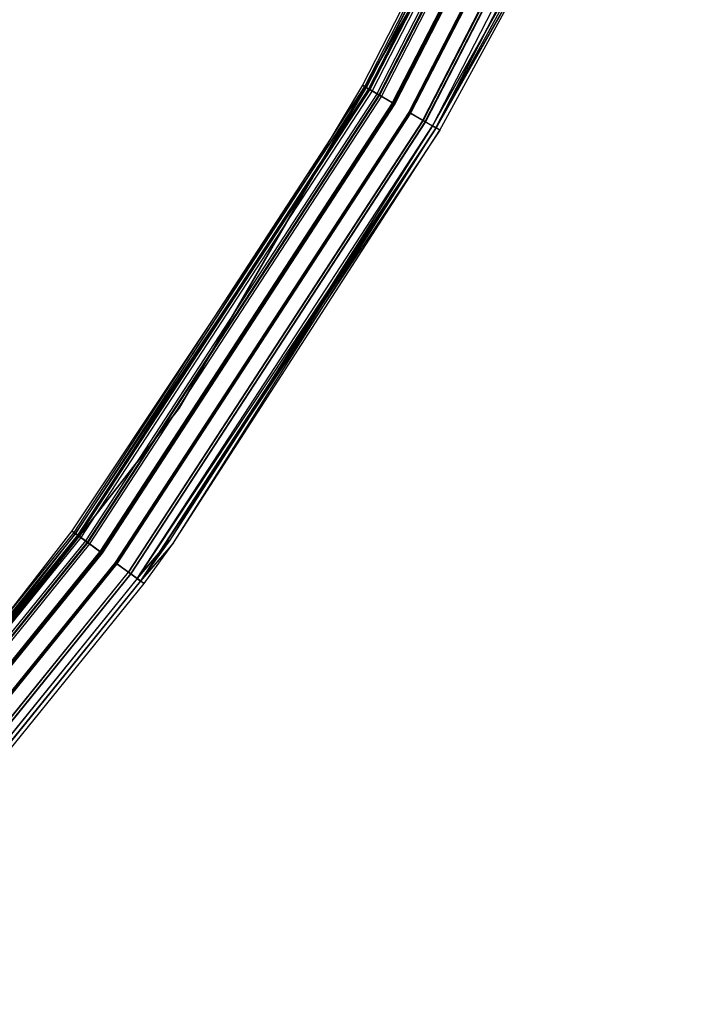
# Model space of a CAD drawing. Extents: x -22.9 to 23, y 4.7 to 50.6.
# Tile 78 of 95: x 18 to 20.9, y 12.3 to 16.6. Entities that reach past the tile are written whole.
import ezdxf

# ---------------------------------------------------------------- set-up
doc = ezdxf.new("R2010")
doc.units = 0
doc.header["$LTSCALE"] = 2.54
doc.layers.get('0').update_dxf_attribs({"linetype": 'CONTINUOUS'})

# ---------------------------------------------------------------- blocks, each defined once
blk = doc.blocks.new('HOTEL-MOOD-11783-11791_STL')
at = {"color": 0}
for p, q in [((20.5829, 18.4166, 1.7961), (19.5219, 16.3517, 1.7961)), ((20.5829, 18.4166, 1.7961), (19.5219, 16.3517, 1.7961)), ((19.5323, 16.3457, 31.8049), (20.5939, 18.4117, 31.8049)), ((19.5323, 16.3457, 31.8049), (20.5939, 18.4117, 31.8049)), ((19.5387, 16.342, 1.7115), (20.6006, 18.4087, 1.7115)), ((19.5387, 16.342, 1.7115), (20.6006, 18.4087, 1.7115)), ((19.5392, 16.3417, 1.7961), (20.6011, 18.4084, 1.7961)), ((19.5392, 16.3417, 1.7961), (20.6011, 18.4084, 1.7961)), ((20.6109, 18.404, 31.887), (19.5485, 16.3363, 31.887)), ((20.6109, 18.404, 31.887), (19.5485, 16.3363, 31.887)), ((20.6121, 18.4035, 31.8049), (19.5496, 16.3356, 31.8049)), ((20.6121, 18.4035, 31.8049), (19.5496, 16.3356, 31.8049)), ((20.617, 18.4013, 1.7202), (19.5542, 16.3329, 1.7202)), ((20.617, 18.4013, 1.7202), (19.5542, 16.3329, 1.7202)), ((20.6274, 18.3966, 31.8783), (19.5641, 16.3272, 31.8783)), ((20.6274, 18.3966, 31.8783), (19.5641, 16.3272, 31.8783)), ((19.5855, 16.3148, 1.6437), (20.65, 18.3864, 1.6437)), ((19.5855, 16.3148, 1.6437), (20.65, 18.3864, 1.6437)), ((20.6588, 18.3824, 31.9528), (19.5939, 16.3099, 31.9528)), ((20.6588, 18.3824, 31.9528), (19.5939, 16.3099, 31.9528)), ((20.6613, 18.3813, 1.6593), (19.5963, 16.3085, 1.6593)), ((20.6613, 18.3813, 1.6593), (19.5963, 16.3085, 1.6593)), ((20.6701, 18.3773, 31.9371), (19.6047, 16.3037, 31.9371)), ((20.6701, 18.3773, 31.9371), (19.6047, 16.3037, 31.9371)), ((19.6532, 16.2755, 1.6061), (20.7213, 18.3543, 1.6061)), ((19.6532, 16.2755, 1.6061), (20.7213, 18.3543, 1.6061)), ((20.7253, 18.3525, 1.6256), (19.657, 16.2733, 1.6256)), ((20.7253, 18.3525, 1.6256), (19.657, 16.2733, 1.6256)), ((20.7279, 18.3513, 31.9893), (19.6594, 16.2719, 31.9893)), ((20.7279, 18.3513, 31.9893), (19.6594, 16.2719, 31.9893)), ((20.7319, 18.3495, 31.9698), (19.6633, 16.2696, 31.9698)), ((20.7319, 18.3495, 31.9698), (19.6633, 16.2696, 31.9698)), ((20.7964, 18.3205, 1.6256), (19.7244, 16.2341, 1.6256)), ((20.7964, 18.3205, 1.6256), (19.7244, 16.2341, 1.6256)), ((19.7282, 16.2319, 1.6061), (20.8004, 18.3187, 1.6061)), ((19.7282, 16.2319, 1.6061), (20.8004, 18.3187, 1.6061)), ((20.8005, 18.3186, 31.9698), (19.7283, 16.2318, 31.9698)), ((20.8005, 18.3186, 31.9698), (19.7283, 16.2318, 31.9698)), ((20.8046, 18.3168, 31.9893), (19.7322, 16.2296, 31.9893)), ((20.8046, 18.3168, 31.9893), (19.7322, 16.2296, 31.9893)), ((19.785, 16.1989, 1.6595), (20.8603, 18.2917, 1.6595)), ((19.785, 16.1989, 1.6595), (20.8603, 18.2917, 1.6595)), ((20.8624, 18.2908, 31.9371), (19.787, 16.1978, 31.9371)), ((20.8624, 18.2908, 31.9371), (19.787, 16.1978, 31.9371)), ((19.7958, 16.1926, 1.6438), (20.8717, 18.2866, 1.6438)), ((19.7958, 16.1926, 1.6438), (20.8717, 18.2866, 1.6438)), ((20.8737, 18.2856, 31.9528), (19.7977, 16.1915, 31.9528)), ((20.8737, 18.2856, 31.9528), (19.7977, 16.1915, 31.9528)), ((20.9046, 18.2717, 1.7204), (19.827, 16.1745, 1.7204)), ((20.9046, 18.2717, 1.7204), (19.827, 16.1745, 1.7204)), ((20.9051, 18.2715, 31.8783), (19.8275, 16.1742, 31.8783)), ((20.9051, 18.2715, 31.8783), (19.8275, 16.1742, 31.8783)), ((19.8426, 16.1655, 1.7117), (20.921, 18.2643, 1.7117)), ((19.8426, 16.1655, 1.7117), (20.921, 18.2643, 1.7117)), ((20.9216, 18.2641, 31.887), (19.8431, 16.1652, 31.887)), ((20.9216, 18.2641, 31.887), (19.8431, 16.1652, 31.887)), ((18.7232, 14.9431, 1.8265), (20.2986, 17.6717, 1.8265)), ((20.2986, 17.6717, 1.8065), (18.7232, 14.9431, 1.8065)), ((18.7232, 14.9431, 1.8265), (20.2986, 17.6717, 1.8265)), ((20.2986, 17.6717, 1.8065), (18.7232, 14.9431, 1.8065)), ((20.4208, 17.2258, 1.7963), (19.827, 16.1745, 1.7204)), ((20.4208, 17.2258, 1.7963), (19.827, 16.1745, 1.7204)), ((19.8275, 16.1742, 31.8783), (20.4208, 17.2258, 31.8049)), ((19.8275, 16.1742, 31.8783), (20.4208, 17.2258, 31.8049)), ((20.4208, 17.2258, 31.8049), (19.842, 16.1658, 31.8049)), ((20.4208, 17.2258, 1.7963), (19.842, 16.1658, 1.7963)), ((20.4208, 17.2258, 31.8049), (19.842, 16.1658, 31.8049)), ((20.4208, 17.2258, 1.7963), (19.842, 16.1658, 1.7963)), ((19.8426, 16.1655, 1.7117), (20.4386, 17.2166, 1.7963)), ((19.8426, 16.1655, 1.7117), (20.4386, 17.2166, 1.7963)), ((20.4386, 17.2166, 31.8049), (19.8431, 16.1652, 31.887)), ((20.4386, 17.2166, 31.8049), (19.8431, 16.1652, 31.887)), ((19.8593, 16.1558, 31.8049), (20.4386, 17.2166, 31.8049)), ((19.8593, 16.1558, 1.7963), (20.4386, 17.2166, 1.7963)), ((19.8593, 16.1558, 31.8049), (20.4386, 17.2166, 31.8049)), ((19.8593, 16.1558, 1.7963), (20.4386, 17.2166, 1.7963)), ((18.264, 14.3998, 31.8049), (19.5323, 16.3457, 31.8049)), ((18.264, 14.3998, 31.8049), (19.5323, 16.3457, 31.8049)), ((19.5387, 16.342, 1.7115), (18.2699, 14.3955, 1.7115)), ((19.5387, 16.342, 1.7115), (18.2699, 14.3955, 1.7115)), ((19.5485, 16.3363, 31.887), (18.2791, 14.3888, 31.887)), ((19.5485, 16.3363, 31.887), (18.2791, 14.3888, 31.887)), ((19.5496, 16.3356, 31.8049), (18.2802, 14.388, 31.8049)), ((19.5496, 16.3356, 31.8049), (18.2802, 14.388, 31.8049)), ((19.5542, 16.3329, 1.7202), (18.2845, 14.3849, 1.7202)), ((19.5542, 16.3329, 1.7202), (18.2845, 14.3849, 1.7202)), ((19.5641, 16.3272, 31.8783), (18.2937, 14.3782, 31.8783)), ((19.5641, 16.3272, 31.8783), (18.2937, 14.3782, 31.8783)), ((19.5219, 16.3517, 1.7961), (19.2873, 15.9571, 1.7961)), ((19.5219, 16.3517, 1.7961), (19.2873, 15.9571, 1.7961)), ((19.5387, 16.342, 1.7115), (19.2873, 15.9571, 1.7961)), ((19.5387, 16.342, 1.7115), (19.2873, 15.9571, 1.7961)), ((19.3044, 15.9467, 1.7961), (19.5392, 16.3417, 1.7961)), ((19.3044, 15.9467, 1.7961), (19.5392, 16.3417, 1.7961)), ((19.3044, 15.9467, 1.7961), (19.5542, 16.3329, 1.7202)), ((19.3044, 15.9467, 1.7961), (19.5542, 16.3329, 1.7202)), ((19.5392, 16.3417, 1.7961), (19.5219, 16.3517, 1.7961)), ((19.5392, 16.3417, 1.7961), (19.5219, 16.3517, 1.7961)), ((19.5219, 16.3517, 1.7961), (19.5387, 16.342, 1.7115)), ((19.5219, 16.3517, 1.7961), (19.5387, 16.342, 1.7115)), ((19.5323, 16.3457, 31.8049), (19.5485, 16.3363, 31.887)), ((19.5323, 16.3457, 31.8049), (19.5485, 16.3363, 31.887)), ((19.5387, 16.342, 1.7115), (19.5855, 16.3148, 1.6437)), ((19.5387, 16.342, 1.7115), (19.5855, 16.3148, 1.6437)), ((19.5392, 16.3417, 1.7961), (19.5542, 16.3329, 1.7202)), ((19.5392, 16.3417, 1.7961), (19.5542, 16.3329, 1.7202)), ((19.5485, 16.3363, 31.887), (19.5939, 16.3099, 31.9528)), ((19.5485, 16.3363, 31.887), (19.5939, 16.3099, 31.9528)), ((19.5496, 16.3356, 31.8049), (19.5641, 16.3272, 31.8783)), ((19.5496, 16.3356, 31.8049), (19.5641, 16.3272, 31.8783)), ((19.5963, 16.3085, 1.6593), (19.5542, 16.3329, 1.7202)), ((19.5963, 16.3085, 1.6593), (19.5542, 16.3329, 1.7202)), ((19.5641, 16.3272, 31.8783), (19.6047, 16.3037, 31.9371)), ((19.5641, 16.3272, 31.8783), (19.6047, 16.3037, 31.9371)), ((19.5855, 16.3148, 1.6437), (18.3137, 14.3636, 1.6437)), ((19.5855, 16.3148, 1.6437), (18.3137, 14.3636, 1.6437)), ((19.5939, 16.3099, 31.9528), (18.3215, 14.3579, 31.9528)), ((19.5939, 16.3099, 31.9528), (18.3215, 14.3579, 31.9528)), ((19.5963, 16.3085, 1.6593), (18.3238, 14.3562, 1.6593)), ((19.5963, 16.3085, 1.6593), (18.3238, 14.3562, 1.6593)), ((19.6047, 16.3037, 31.9371), (18.3316, 14.3506, 31.9371)), ((19.6047, 16.3037, 31.9371), (18.3316, 14.3506, 31.9371)), ((19.5855, 16.3148, 1.6437), (19.6532, 16.2755, 1.6061)), ((19.5855, 16.3148, 1.6437), (19.6532, 16.2755, 1.6061)), ((19.5939, 16.3099, 31.9528), (19.6594, 16.2719, 31.9893)), ((19.5939, 16.3099, 31.9528), (19.6594, 16.2719, 31.9893)), ((19.657, 16.2733, 1.6256), (19.5963, 16.3085, 1.6593)), ((19.657, 16.2733, 1.6256), (19.5963, 16.3085, 1.6593)), ((19.6047, 16.3037, 31.9371), (19.6633, 16.2696, 31.9698)), ((19.6047, 16.3037, 31.9371), (19.6633, 16.2696, 31.9698)), ((19.6532, 16.2755, 1.6061), (18.377, 14.3175, 1.6061)), ((19.6532, 16.2755, 1.6061), (18.377, 14.3175, 1.6061)), ((19.657, 16.2733, 1.6256), (18.3806, 14.3149, 1.6256)), ((19.657, 16.2733, 1.6256), (18.3806, 14.3149, 1.6256)), ((19.6594, 16.2719, 31.9893), (18.3828, 14.3133, 31.9893)), ((19.6594, 16.2719, 31.9893), (18.3828, 14.3133, 31.9893)), ((19.6633, 16.2696, 31.9698), (18.3864, 14.3107, 31.9698)), ((19.6633, 16.2696, 31.9698), (18.3864, 14.3107, 31.9698)), ((19.7244, 16.2341, 1.6256), (18.4435, 14.2691, 1.6256)), ((19.7244, 16.2341, 1.6256), (18.4435, 14.2691, 1.6256)), ((19.7282, 16.2319, 1.6061), (18.4471, 14.2665, 1.6061)), ((19.7282, 16.2319, 1.6061), (18.4471, 14.2665, 1.6061)), ((19.7283, 16.2318, 31.9698), (18.4473, 14.2664, 31.9698)), ((19.7283, 16.2318, 31.9698), (18.4473, 14.2664, 31.9698)), ((19.7322, 16.2296, 31.9893), (18.4509, 14.2638, 31.9893)), ((19.7322, 16.2296, 31.9893), (18.4509, 14.2638, 31.9893)), ((19.785, 16.1989, 1.6595), (18.5003, 14.2278, 1.6595)), ((19.785, 16.1989, 1.6595), (18.5003, 14.2278, 1.6595)), ((19.787, 16.1978, 31.9371), (18.5021, 14.2265, 31.9371)), ((19.787, 16.1978, 31.9371), (18.5021, 14.2265, 31.9371)), ((19.785, 16.1989, 1.6595), (19.7244, 16.2341, 1.6256)), ((19.785, 16.1989, 1.6595), (19.7244, 16.2341, 1.6256)), ((19.7282, 16.2319, 1.6061), (19.7958, 16.1926, 1.6438)), ((19.7282, 16.2319, 1.6061), (19.7958, 16.1926, 1.6438)), ((19.7283, 16.2318, 31.9698), (19.787, 16.1978, 31.9371)), ((19.7283, 16.2318, 31.9698), (19.787, 16.1978, 31.9371)), ((19.7322, 16.2296, 31.9893), (19.7977, 16.1915, 31.9528)), ((19.7322, 16.2296, 31.9893), (19.7977, 16.1915, 31.9528)), ((19.785, 16.1989, 1.6595), (19.827, 16.1745, 1.7204)), ((19.785, 16.1989, 1.6595), (19.827, 16.1745, 1.7204)), ((19.787, 16.1978, 31.9371), (19.8275, 16.1742, 31.8783)), ((19.787, 16.1978, 31.9371), (19.8275, 16.1742, 31.8783)), ((19.7958, 16.1926, 1.6438), (18.5104, 14.2205, 1.6438)), ((19.7958, 16.1926, 1.6438), (18.5104, 14.2205, 1.6438)), ((19.7977, 16.1915, 31.9528), (18.5122, 14.2192, 31.9528)), ((19.7977, 16.1915, 31.9528), (18.5122, 14.2192, 31.9528)), ((18.5395, 14.1992, 1.7204), (19.827, 16.1745, 1.7204)), ((18.5395, 14.1992, 1.7204), (19.827, 16.1745, 1.7204)), ((18.54, 14.1989, 31.8783), (19.8275, 16.1742, 31.8783)), ((18.54, 14.1989, 31.8783), (19.8275, 16.1742, 31.8783)), ((19.842, 16.1658, 31.8049), (18.54, 14.1989, 31.8783)), ((19.842, 16.1658, 31.8049), (18.54, 14.1989, 31.8783)), ((19.8426, 16.1655, 1.7117), (18.5541, 14.1886, 1.7117)), ((19.8426, 16.1655, 1.7117), (18.5541, 14.1886, 1.7117)), ((19.8593, 16.1558, 1.7963), (18.5541, 14.1886, 1.7117)), ((19.8593, 16.1558, 1.7963), (18.5541, 14.1886, 1.7117)), ((19.8431, 16.1652, 31.887), (18.5546, 14.1883, 31.887)), ((19.8431, 16.1652, 31.887), (18.5546, 14.1883, 31.887)), ((19.827, 16.1745, 1.7204), (18.6819, 14.3672, 1.7963)), ((19.827, 16.1745, 1.7204), (18.6819, 14.3672, 1.7963)), ((19.842, 16.1658, 31.8049), (18.6819, 14.3672, 31.8049)), ((19.842, 16.1658, 1.7963), (18.6819, 14.3672, 1.7963)), ((19.842, 16.1658, 31.8049), (18.6819, 14.3672, 31.8049)), ((19.842, 16.1658, 1.7963), (18.6819, 14.3672, 1.7963)), ((18.6982, 14.3556, 31.8049), (19.8431, 16.1652, 31.887)), ((18.6982, 14.3556, 31.8049), (19.8431, 16.1652, 31.887)), ((18.6982, 14.3556, 31.8049), (19.8593, 16.1558, 31.8049)), ((18.6982, 14.3556, 1.7963), (19.8593, 16.1558, 1.7963)), ((18.6982, 14.3556, 31.8049), (19.8593, 16.1558, 31.8049)), ((18.6982, 14.3556, 1.7963), (19.8593, 16.1558, 1.7963)), ((19.7958, 16.1926, 1.6438), (19.8426, 16.1655, 1.7117)), ((19.7958, 16.1926, 1.6438), (19.8426, 16.1655, 1.7117)), ((19.7977, 16.1915, 31.9528), (19.8431, 16.1652, 31.887)), ((19.7977, 16.1915, 31.9528), (19.8431, 16.1652, 31.887)), ((19.842, 16.1658, 1.7963), (19.827, 16.1745, 1.7204)), ((19.842, 16.1658, 1.7963), (19.827, 16.1745, 1.7204)), ((19.842, 16.1658, 31.8049), (19.8275, 16.1742, 31.8783)), ((19.842, 16.1658, 31.8049), (19.8275, 16.1742, 31.8783)), ((19.842, 16.1658, 1.7963), (19.842, 16.1658, 31.8049)), ((19.842, 16.1658, 1.7963), (19.842, 16.1658, 31.8049)), ((19.8593, 16.1558, 1.7963), (19.8426, 16.1655, 1.7117)), ((19.8593, 16.1558, 1.7963), (19.8426, 16.1655, 1.7117)), ((19.8593, 16.1558, 31.8049), (19.8431, 16.1652, 31.887)), ((19.8593, 16.1558, 31.8049), (19.8431, 16.1652, 31.887)), ((19.8593, 16.1558, 1.7963), (19.8593, 16.1558, 31.8049)), ((19.8593, 16.1558, 1.7963), (19.8593, 16.1558, 31.8049)), ((19.2873, 15.9571, 1.7961), (18.2542, 14.4069, 1.7961)), ((19.2873, 15.9571, 1.7961), (18.2542, 14.4069, 1.7961)), ((19.2873, 15.9571, 1.7961), (18.2699, 14.3955, 1.7115)), ((19.2873, 15.9571, 1.7961), (18.2699, 14.3955, 1.7115)), ((18.2704, 14.3951, 1.7961), (19.3044, 15.9467, 1.7961)), ((18.2704, 14.3951, 1.7961), (19.3044, 15.9467, 1.7961)), ((19.3044, 15.9467, 1.7961), (18.2845, 14.3849, 1.7202)), ((19.3044, 15.9467, 1.7961), (18.2845, 14.3849, 1.7202)), ((16.7834, 12.4602, 1.8265), (18.7232, 14.9431, 1.8265)), ((18.7232, 14.9431, 1.8065), (16.7834, 12.4602, 1.8065)), ((16.7834, 12.4602, 1.8265), (18.7232, 14.9431, 1.8265)), ((18.7232, 14.9431, 1.8065), (16.7834, 12.4602, 1.8065)), ((18.7232, 14.9431, 1.8265), (18.7232, 14.9431, 1.8065)), ((18.7232, 14.9431, 1.8265), (18.7232, 14.9431, 1.8065)), ((16.8023, 12.5946, 31.8049), (18.264, 14.3998, 31.8049)), ((16.8023, 12.5946, 31.8049), (18.264, 14.3998, 31.8049)), ((18.2699, 14.3955, 1.7115), (16.8077, 12.5897, 1.7115)), ((18.2699, 14.3955, 1.7115), (16.8077, 12.5897, 1.7115)), ((18.2542, 14.4069, 1.7961), (17.3758, 13.2771, 1.7961)), ((18.2542, 14.4069, 1.7961), (17.3758, 13.2771, 1.7961)), ((18.2699, 14.3955, 1.7115), (17.3758, 13.2771, 1.7961)), ((18.2699, 14.3955, 1.7115), (17.3758, 13.2771, 1.7961)), ((17.3912, 13.2643, 1.7961), (18.2704, 14.3951, 1.7961)), ((17.3912, 13.2643, 1.7961), (18.2704, 14.3951, 1.7961)), ((18.2542, 14.4069, 1.7961), (18.2699, 14.3955, 1.7115)), ((18.2542, 14.4069, 1.7961), (18.2699, 14.3955, 1.7115)), ((18.264, 14.3998, 31.8049), (18.2791, 14.3888, 31.887)), ((18.264, 14.3998, 31.8049), (18.2791, 14.3888, 31.887)), ((18.3137, 14.3636, 1.6437), (18.2699, 14.3955, 1.7115)), ((18.3137, 14.3636, 1.6437), (18.2699, 14.3955, 1.7115)), ((18.2704, 14.3951, 1.7961), (18.2845, 14.3849, 1.7202)), ((18.2704, 14.3951, 1.7961), (18.2845, 14.3849, 1.7202)), ((18.2791, 14.3888, 31.887), (16.8162, 12.5821, 31.887)), ((18.2791, 14.3888, 31.887), (16.8162, 12.5821, 31.887)), ((18.2802, 14.388, 31.8049), (16.8172, 12.5812, 31.8049)), ((18.2802, 14.388, 31.8049), (16.8172, 12.5812, 31.8049)), ((18.2845, 14.3849, 1.7202), (16.8211, 12.5777, 1.7202)), ((18.2845, 14.3849, 1.7202), (16.8211, 12.5777, 1.7202)), ((18.2937, 14.3782, 31.8783), (16.8296, 12.57, 31.8783)), ((18.2937, 14.3782, 31.8783), (16.8296, 12.57, 31.8783)), ((18.3137, 14.3636, 1.6437), (16.848, 12.5535, 1.6437)), ((18.3137, 14.3636, 1.6437), (16.848, 12.5535, 1.6437)), ((18.3215, 14.3579, 31.9528), (16.8552, 12.547, 31.9528)), ((18.3215, 14.3579, 31.9528), (16.8552, 12.547, 31.9528)), ((18.3238, 14.3562, 1.6593), (16.8573, 12.5452, 1.6593)), ((18.3238, 14.3562, 1.6593), (16.8573, 12.5452, 1.6593)), ((18.3316, 14.3506, 31.9371), (16.8645, 12.5387, 31.9371)), ((18.3316, 14.3506, 31.9371), (16.8645, 12.5387, 31.9371)), ((18.2845, 14.3849, 1.7202), (17.3912, 13.2643, 1.7961)), ((18.2845, 14.3849, 1.7202), (17.3912, 13.2643, 1.7961)), ((18.2791, 14.3888, 31.887), (18.3215, 14.3579, 31.9528)), ((18.2791, 14.3888, 31.887), (18.3215, 14.3579, 31.9528)), ((18.2802, 14.388, 31.8049), (18.2937, 14.3782, 31.8783)), ((18.2802, 14.388, 31.8049), (18.2937, 14.3782, 31.8783)), ((18.3238, 14.3562, 1.6593), (18.2845, 14.3849, 1.7202)), ((18.3238, 14.3562, 1.6593), (18.2845, 14.3849, 1.7202)), ((18.2937, 14.3782, 31.8783), (18.3316, 14.3506, 31.9371)), ((18.2937, 14.3782, 31.8783), (18.3316, 14.3506, 31.9371)), ((18.377, 14.3175, 1.6061), (18.3137, 14.3636, 1.6437)), ((18.377, 14.3175, 1.6061), (18.3137, 14.3636, 1.6437)), ((18.3215, 14.3579, 31.9528), (18.3828, 14.3133, 31.9893)), ((18.3215, 14.3579, 31.9528), (18.3828, 14.3133, 31.9893)), ((18.3806, 14.3149, 1.6256), (18.3238, 14.3562, 1.6593)), ((18.3806, 14.3149, 1.6256), (18.3238, 14.3562, 1.6593)), ((18.3316, 14.3506, 31.9371), (18.3864, 14.3107, 31.9698)), ((18.3316, 14.3506, 31.9371), (18.3864, 14.3107, 31.9698)), ((18.5395, 14.1992, 1.7204), (18.6819, 14.3672, 1.7963)), ((18.5395, 14.1992, 1.7204), (18.6819, 14.3672, 1.7963)), ((18.6819, 14.3672, 31.8049), (18.54, 14.1989, 31.8783)), ((18.6819, 14.3672, 31.8049), (18.54, 14.1989, 31.8783)), ((18.6819, 14.3672, 31.8049), (18.5535, 14.189, 31.8049)), ((18.6819, 14.3672, 1.7963), (18.5535, 14.189, 1.7963)), ((18.6819, 14.3672, 31.8049), (18.5535, 14.189, 31.8049)), ((18.6819, 14.3672, 1.7963), (18.5535, 14.189, 1.7963)), ((18.6982, 14.3556, 1.7963), (18.5541, 14.1886, 1.7117)), ((18.6982, 14.3556, 1.7963), (18.5541, 14.1886, 1.7117)), ((18.6982, 14.3556, 31.8049), (18.5546, 14.1883, 31.887)), ((18.6982, 14.3556, 31.8049), (18.5546, 14.1883, 31.887)), ((18.5697, 14.1773, 31.8049), (18.6982, 14.3556, 31.8049)), ((18.5697, 14.1773, 1.7963), (18.6982, 14.3556, 1.7963)), ((18.5697, 14.1773, 31.8049), (18.6982, 14.3556, 31.8049)), ((18.5697, 14.1773, 1.7963), (18.6982, 14.3556, 1.7963)), ((18.6819, 14.3672, 1.7963), (18.6819, 14.3672, 31.8049)), ((18.6819, 14.3672, 1.7963), (18.6819, 14.3672, 31.8049)), ((18.6982, 14.3556, 1.7963), (18.6982, 14.3556, 31.8049)), ((18.6982, 14.3556, 1.7963), (18.6982, 14.3556, 31.8049)), ((18.377, 14.3175, 1.6061), (16.9062, 12.5012, 1.6061)), ((18.377, 14.3175, 1.6061), (16.9062, 12.5012, 1.6061)), ((18.3806, 14.3149, 1.6256), (16.9095, 12.4982, 1.6256)), ((18.3806, 14.3149, 1.6256), (16.9095, 12.4982, 1.6256)), ((18.3828, 14.3133, 31.9893), (16.9116, 12.4963, 31.9893)), ((18.3828, 14.3133, 31.9893), (16.9116, 12.4963, 31.9893)), ((18.3864, 14.3107, 31.9698), (16.9149, 12.4934, 31.9698)), ((18.3864, 14.3107, 31.9698), (16.9149, 12.4934, 31.9698)), ((18.4435, 14.2691, 1.6256), (16.9675, 12.4462, 1.6256)), ((18.4435, 14.2691, 1.6256), (16.9675, 12.4462, 1.6256)), ((18.4471, 14.2665, 1.6061), (16.9708, 12.4432, 1.6061)), ((18.4471, 14.2665, 1.6061), (16.9708, 12.4432, 1.6061)), ((18.4473, 14.2664, 31.9698), (16.9709, 12.4431, 31.9698)), ((18.4473, 14.2664, 31.9698), (16.9709, 12.4431, 31.9698)), ((18.4509, 14.2638, 31.9893), (16.9742, 12.4401, 31.9893)), ((18.4509, 14.2638, 31.9893), (16.9742, 12.4401, 31.9893)), ((18.5003, 14.2278, 1.6595), (18.4435, 14.2691, 1.6256)), ((18.5003, 14.2278, 1.6595), (18.4435, 14.2691, 1.6256)), ((18.5104, 14.2205, 1.6438), (18.4471, 14.2665, 1.6061)), ((18.5104, 14.2205, 1.6438), (18.4471, 14.2665, 1.6061)), ((18.4473, 14.2664, 31.9698), (18.5021, 14.2265, 31.9371)), ((18.4473, 14.2664, 31.9698), (18.5021, 14.2265, 31.9371)), ((18.4509, 14.2638, 31.9893), (18.5122, 14.2192, 31.9528)), ((18.4509, 14.2638, 31.9893), (18.5122, 14.2192, 31.9528)), ((18.5003, 14.2278, 1.6595), (17.0196, 12.3993, 1.6595)), ((18.5003, 14.2278, 1.6595), (17.0196, 12.3993, 1.6595)), ((17.0213, 12.3978, 31.9371), (18.5021, 14.2265, 31.9371)), ((17.0213, 12.3978, 31.9371), (18.5021, 14.2265, 31.9371)), ((18.5104, 14.2205, 1.6438), (17.0289, 12.3909, 1.6438)), ((18.5104, 14.2205, 1.6438), (17.0289, 12.3909, 1.6438)), ((18.5122, 14.2192, 31.9528), (17.0306, 12.3894, 31.9528)), ((18.5122, 14.2192, 31.9528), (17.0306, 12.3894, 31.9528)), ((18.5395, 14.1992, 1.7204), (18.5003, 14.2278, 1.6595)), ((18.5395, 14.1992, 1.7204), (18.5003, 14.2278, 1.6595)), ((18.54, 14.1989, 31.8783), (18.5021, 14.2265, 31.9371)), ((18.54, 14.1989, 31.8783), (18.5021, 14.2265, 31.9371)), ((18.5541, 14.1886, 1.7117), (18.5104, 14.2205, 1.6438)), ((18.5541, 14.1886, 1.7117), (18.5104, 14.2205, 1.6438)), ((18.5122, 14.2192, 31.9528), (18.5546, 14.1883, 31.887)), ((18.5122, 14.2192, 31.9528), (18.5546, 14.1883, 31.887)), ((18.5395, 14.1992, 1.7204), (17.0557, 12.3668, 1.7204)), ((18.5395, 14.1992, 1.7204), (17.0557, 12.3668, 1.7204)), ((18.54, 14.1989, 31.8783), (17.0562, 12.3664, 31.8783)), ((18.54, 14.1989, 31.8783), (17.0562, 12.3664, 31.8783)), ((18.5535, 14.189, 31.8049), (17.0686, 12.3552, 31.8049)), ((18.5535, 14.189, 1.7963), (17.0686, 12.3552, 1.7963)), ((18.5535, 14.189, 31.8049), (17.0686, 12.3552, 31.8049)), ((18.5535, 14.189, 1.7963), (17.0686, 12.3552, 1.7963)), ((18.5541, 14.1886, 1.7117), (17.0692, 12.3548, 1.7117)), ((18.5541, 14.1886, 1.7117), (17.0692, 12.3548, 1.7117)), ((18.5546, 14.1883, 31.887), (17.0696, 12.3544, 31.887)), ((18.5546, 14.1883, 31.887), (17.0696, 12.3544, 31.887)), ((17.0835, 12.3418, 31.8049), (18.5697, 14.1773, 31.8049)), ((17.0835, 12.3418, 1.7963), (18.5697, 14.1773, 1.7963)), ((17.0835, 12.3418, 31.8049), (18.5697, 14.1773, 31.8049)), ((17.0835, 12.3418, 1.7963), (18.5697, 14.1773, 1.7963)), ((18.5535, 14.189, 1.7963), (18.5395, 14.1992, 1.7204)), ((18.5535, 14.189, 1.7963), (18.5395, 14.1992, 1.7204)), ((18.5535, 14.189, 31.8049), (18.54, 14.1989, 31.8783)), ((18.5535, 14.189, 31.8049), (18.54, 14.1989, 31.8783)), ((18.5535, 14.189, 1.7963), (18.5535, 14.189, 31.8049)), ((18.5535, 14.189, 1.7963), (18.5535, 14.189, 31.8049)), ((18.5541, 14.1886, 1.7117), (18.5697, 14.1773, 1.7963)), ((18.5541, 14.1886, 1.7117), (18.5697, 14.1773, 1.7963)), ((18.5697, 14.1773, 31.8049), (18.5546, 14.1883, 31.887)), ((18.5697, 14.1773, 31.8049), (18.5546, 14.1883, 31.887)), ((18.5697, 14.1773, 1.7963), (18.5697, 14.1773, 31.8049)), ((18.5697, 14.1773, 1.7963), (18.5697, 14.1773, 31.8049))]:
    blk.add_line(p, q, dxfattribs=at)

msp = doc.modelspace()

# ---------------------------------------------------------------- block references
at = {"color": 0}
msp.add_blockref('HOTEL-MOOD-11783-11791_STL', (0, 0), dxfattribs=at)

doc.saveas('drawing.dxf')
